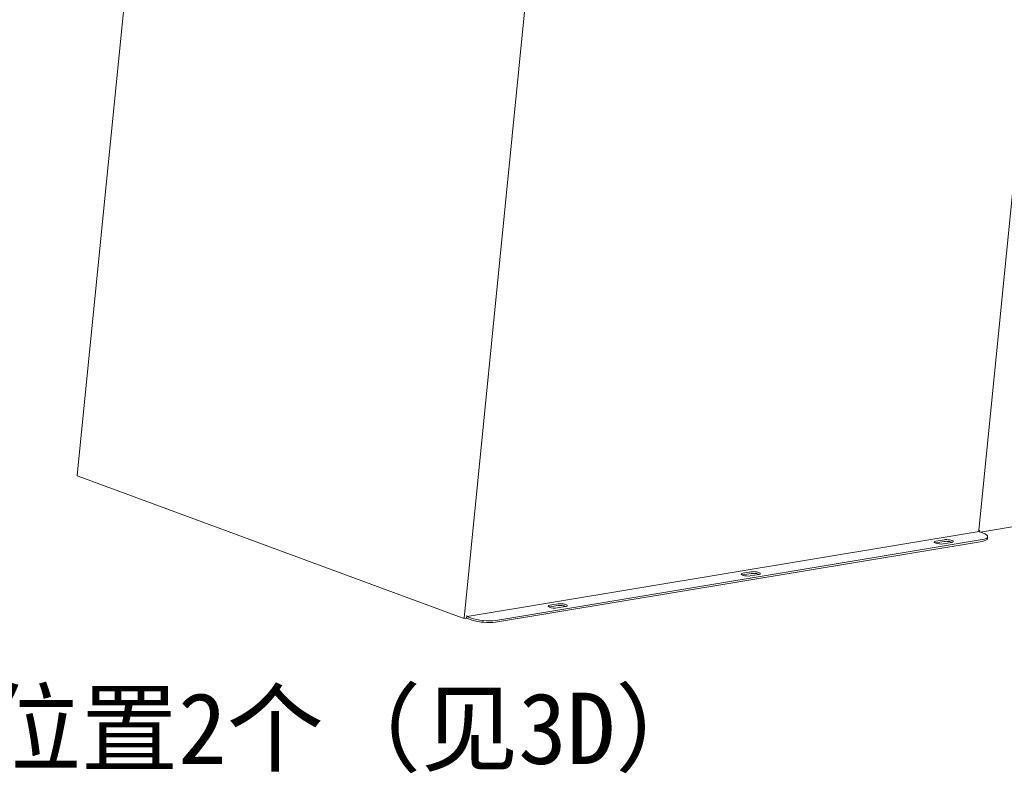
# Model space of a CAD drawing. Header units: millimetres. Extents: x 7284 to 21933, y -3393 to -31.
# Tile 24 of 57: x 10498 to 10912, y -1093 to -776. Entities that reach past the tile are written whole.
import ezdxf

# ---------------------------------------------------------------- set-up
doc = ezdxf.new("R2010")
doc.units = ezdxf.units.MM
doc.layers.add('60', color=7, linetype='Continuous')
doc.layers.add('dim', color=84, linetype='Continuous', lineweight=9)
doc.styles.get("Standard").update_dxf_attribs({"font": 'SimSun.ttf'})

msp = doc.modelspace()

# ---------------------------------------------------------------- linework, layer by layer
at = {"layer": '60', "color": 7, "linetype": 'Continuous', "lineweight": 18}
for p, q in [((10901.619, -990.854), (10953.271, -471.918)), ((10560.95, -578.073), (10522.165, -967.743)), ((10684.171, -1027.716), (10522.472, -967.983)), ((10902.277, -991.595), (10928.588, -987.228)), ((10901.721, -991.194), (10901.712, -991.278)), ((10901.936, -991.43), (10901.872, -991.441)), ((10903.214, -991.941), (10901.917, -991.462)), ((10905.236, -994.295), (10905.308, -993.575)), ((10698.205, -1029.45), (10902.96, -995.468)), ((10698.276, -1028.731), (10903.032, -994.748)), ((10883.442, -996.115), (10887.022, -995.521)), ((10883.514, -995.396), (10887.094, -994.802)), ((10890.206, -995.951), (10886.626, -996.545)), ((10802.184, -1009.601), (10805.764, -1009.007)), ((10802.256, -1008.882), (10805.836, -1008.288)), ((10808.948, -1009.437), (10805.368, -1010.031)), ((10720.927, -1023.087), (10724.506, -1022.493)), ((10720.998, -1022.368), (10724.578, -1021.774)), ((10727.69, -1022.923), (10724.11, -1023.517)), ((10686.006, -1027.819), (10686.125, -1026.619)), ((10686.423, -1027.227), (10687.72, -1027.706)), ((10685.719, -1027.866), (10686.006, -1027.819)), ((10687.648, -1028.425), (10686.006, -1027.819))]:
    msp.add_line(p, q, dxfattribs=at)
at = {"layer": '60', "color": 7, "linetype": 'Continuous', "lineweight": 13}
for p, q in [((10684.944, -1027.877), (10723.777, -637.722)), ((10901.732, -991.308), (10686.237, -1027.072)), ((10692.988, -1028.802), (10692.917, -1029.522))]:
    msp.add_line(p, q, dxfattribs=at)
at = {"layer": '60', "color": 7, "linetype": 'Continuous', "lineweight": 18}
for centre, major_axis, ratio, start_param, end_param in [((10523.26, -967.852), (1.095, -0.109), 0.2650872, 3.1416143, 3.9360951), ((10901.965, -990.982), (0.082, -0.493), 0.6879887, 4.3384618, 5.9092582), ((10901.25, -990.886), (-1.095, 0.109), 0.2650872, 1.9915164, 2.0414877), ((10901.274, -990.646), (1.032, 1.101), 0.5063801, 4.5988656, 4.9226766), ((10901.345, -990.634), (0.18, -1.085), 0.6879887, 0.5984097, 0.6407472), ((10897.773, -993.552), (-7.463, 0.743), 0.2650872, 2.3652988, 3.1416157), ((10897.845, -992.832), (7.463, -0.743), 0.2650872, 5.5068914, 7.0776877), ((10885.07, -995.971), (2.239, -0.223), 0.2650872, 2.3652988, 5.5068914), ((10884.998, -996.69), (2.239, -0.223), 0.2650872, 2.3652988, 2.4903245), ((10888.578, -996.096), (2.239, -0.223), 0.2650872, 0.6513146, 2.3652988), ((10888.65, -995.376), (2.239, -0.223), 0.2650872, 5.5068914, 8.6484841), ((10803.812, -1009.457), (2.239, -0.223), 0.2650872, 2.3652988, 5.5068914), ((10803.741, -1010.176), (2.239, -0.223), 0.2650872, 2.3652988, 2.4903245), ((10807.32, -1009.582), (2.239, -0.223), 0.2650872, 0.6513146, 2.3652988), ((10807.392, -1008.862), (2.239, -0.223), 0.2650872, 5.5068914, 8.6484841), ((10722.554, -1022.943), (2.239, -0.223), 0.2650872, 2.3652988, 5.5068914), ((10722.483, -1023.662), (2.239, -0.223), 0.2650872, 2.3652988, 2.4903245), ((10726.062, -1023.068), (2.239, -0.223), 0.2650872, 0.6513146, 2.3652988), ((10726.134, -1022.349), (2.239, -0.223), 0.2650872, 5.5068914, 8.6484841), ((10684.958, -1027.585), (1.095, -0.109), 0.2650872, 3.9360951, 5.5068914), ((10686.471, -1026.747), (-0.082, 0.493), 0.6879887, 1.1968692, 2.7676655), ((10693.089, -1026.815), (7.463, -0.743), 0.2650872, 3.9360951, 5.5068914), ((10693.018, -1027.534), (-7.463, 0.743), 0.2650872, 0.7945024, 2.3652988)]:
    msp.add_ellipse(centre, major_axis=major_axis, ratio=ratio, start_param=start_param, end_param=end_param, dxfattribs=at)

# ---------------------------------------------------------------- texts
at = {"layer": 'dim', "color": 6, "insert": (9788.059, -1059.195), "char_height": 30, "width": 1288.59957, "attachment_point": 1}
msp.add_mtext('2025-10-16 更新加间距100MM的M4牙孔位置2个（见3D）', dxfattribs=at)

doc.saveas('drawing.dxf')
